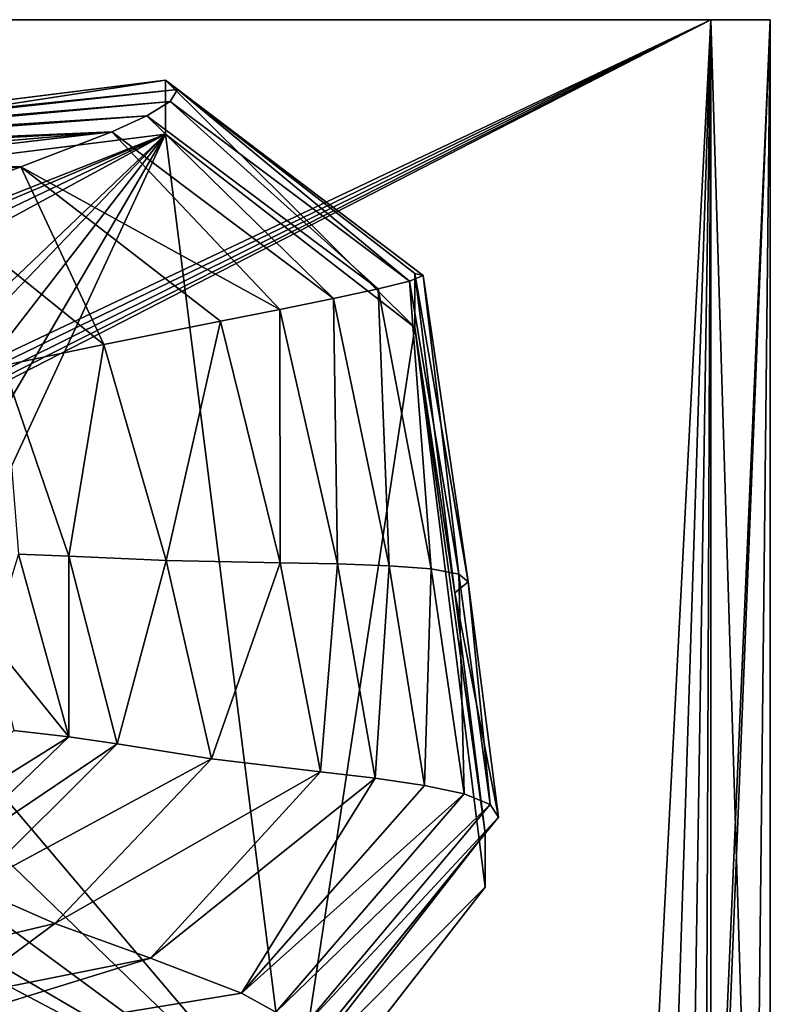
# Model space of a CAD drawing. Header units: millimetres. Extents: x -27 to 27, y -124 to 12.
# Tile 162 of 162: x 10 to 20, y -4 to 9. Entities that reach past the tile are written whole.
import ezdxf

# ---------------------------------------------------------------- set-up
doc = ezdxf.new("R2010")
doc.units = ezdxf.units.MM
doc.header["$LTSCALE"] = 25.4
doc.layers.get('0').update_dxf_attribs({"true_color": 0xff5454})

# ---------------------------------------------------------------- blocks, each defined once
blk = doc.blocks.new('MONO-I-KINKIET-PRZEW_D-GOLD-7773.STL')
at = {"color": 250, "true_color": 0x262626}
mesh = blk.add_polyface(dxfattribs=at)
corners = [(20, 9.2, 1416.792), (19.2, -9.2, 1416.792), (19.2, 9.2, 1416.792), (19.2, -10.586, 1416.792), (19.786, -10, 1416.792), (20, -9.2, 1416.792), (-19.2, 9.2, 1416.792), (-20, -9.2, 1416.792), (-20, 9.2, 1416.792), (-19.786, -10, 1416.792), (-19.2, -10.586, 1416.792), (-19.2, -9.2, 1416.792), (-19.093, -9.6, 1416.792), (-18.4, -10.8, 1416.792), (-18.8, -9.893, 1416.792), (-18.4, -10, 1416.792), (18.4, -10, 1416.792), (18.4, -10.8, 1416.792), (18.8, -9.893, 1416.792), (19.093, -9.6, 1416.792)]
mesh.append_faces([[corners[k] for k in face] for face in [(0, 1, 2), (4, 0, 5), (6, 7, 8)]], dxfattribs={"vtx0": -1, "color": 250})
mesh.append_faces([[corners[k] for k in face] for face in [(3, 0, 4), (7, 6, 9), (9, 6, 10), (10, 12, 13), (13, 16, 17), (17, 18, 3)]], dxfattribs={"vtx0": -1, "vtx1": -1, "color": 250})
mesh.append_faces([[corners[k] for k in face] for face in [(1, 0, 3)]], dxfattribs={"vtx0": -1, "vtx1": -1, "vtx2": -1, "color": 250})
mesh.append_faces([[corners[k] for k in face] for face in [(10, 6, 11), (10, 11, 12), (13, 12, 14), (13, 14, 15), (13, 15, 16), (17, 16, 18), (3, 18, 19), (3, 19, 1)]], dxfattribs={"vtx0": -1, "vtx2": -1, "color": 250})
mesh = blk.add_polyface(dxfattribs=at)
corners = [(-19.2, -10.586, 1546.792), (-19.093, -9.6, 1546.792), (-19.2, -9.2, 1546.792), (-18.4, -10.8, 1546.792), (-18.8, -9.893, 1546.792), (-18.4, -10, 1546.792), (18.4, -10.8, 1546.792), (18.4, -10, 1546.792), (19.2, -10.586, 1546.792), (18.8, -9.893, 1546.792), (19.093, -9.6, 1546.792), (19.2, -9.2, 1546.792), (19.786, -10, 1546.792), (19.2, 9.2, 1546.792), (20, 9.2, 1546.792), (20, -9.2, 1546.792), (-19.786, -10, 1546.792), (-20, 9.2, 1546.792), (-20, -9.2, 1546.792), (-19.2, 9.2, 1546.792)]
mesh.append_faces([[corners[k] for k in face] for face in [(14, 12, 15), (16, 17, 18)]], dxfattribs={"vtx0": -1, "color": 250})
mesh.append_faces([[corners[k] for k in face] for face in [(1, 3, 4), (4, 3, 5), (5, 6, 7), (7, 8, 9), (9, 8, 10), (10, 8, 11), (11, 12, 13), (13, 12, 14), (17, 16, 19), (19, 0, 2)]], dxfattribs={"vtx0": -1, "vtx1": -1, "color": 250})
mesh.append_faces([[corners[k] for k in face] for face in [(0, 1, 2), (1, 0, 3), (5, 3, 6), (7, 6, 8), (11, 8, 12), (19, 16, 0)]], dxfattribs={"vtx0": -1, "vtx2": -1, "color": 250})
mesh = blk.add_polyface(dxfattribs=at)
corners = [(-19.2, 9.2, 1546.792), (19.2, 9.2, 1545.792), (-19.2, 9.2, 1545.792), (19.2, 9.2, 1546.792)]
mesh.append_faces([[corners[k] for k in face] for face in [(0, 1, 2), (1, 0, 3)]], dxfattribs={"vtx0": -1, "color": 250})
mesh = blk.add_polyface(dxfattribs=at)
corners = [(19.2, 9.2, 1545.792), (-19.2, -9, 1545.792), (-19.2, 9.2, 1545.792), (-19.124, -9.383, 1545.792), (-18.907, -9.707, 1545.792), (-18.583, -9.924, 1545.792), (-18.2, -10, 1545.792), (18.2, -10, 1545.792), (18.583, -9.924, 1545.792), (18.907, -9.707, 1545.792), (19.124, -9.383, 1545.792), (19.2, -9, 1545.792)]
mesh.append_faces([[corners[k] for k in face] for face in [(0, 1, 2), (10, 0, 11)]], dxfattribs={"vtx0": -1, "color": 250})
mesh.append_faces([[corners[k] for k in face] for face in [(1, 0, 3), (3, 0, 4), (4, 0, 5), (5, 0, 6), (6, 0, 7), (7, 0, 8), (8, 0, 9), (9, 0, 10)]], dxfattribs={"vtx0": -1, "vtx1": -1, "color": 250})
mesh = blk.add_polyface(dxfattribs=at)
corners = [(-19.124, -9.383, 1546.792), (-19.2, 9.2, 1546.792), (-19.2, -9, 1546.792), (19.2, 9.2, 1546.792), (-18.907, -9.707, 1546.792), (-18.583, -9.924, 1546.792), (-18.2, -10, 1546.792), (18.2, -10, 1546.792), (18.583, -9.924, 1546.792), (18.907, -9.707, 1546.792), (19.124, -9.383, 1546.792), (19.2, -9, 1546.792)]
mesh.append_faces([[corners[k] for k in face] for face in [(0, 1, 2), (3, 10, 11)]], dxfattribs={"vtx0": -1, "color": 250})
mesh.append_faces([[corners[k] for k in face] for face in [(1, 0, 3)]], dxfattribs={"vtx0": -1, "vtx1": -1, "color": 250})
mesh.append_faces([[corners[k] for k in face] for face in [(3, 0, 4), (3, 4, 5), (3, 5, 6), (3, 6, 7), (3, 7, 8), (3, 8, 9), (3, 9, 10)]], dxfattribs={"vtx0": -1, "vtx2": -1, "color": 250})
mesh = blk.add_polyface(dxfattribs=at)
corners = [(-19.2, 9.2, 1417.792), (19.2, 9.2, 1416.792), (-19.2, 9.2, 1416.792), (19.2, 9.2, 1417.792)]
mesh.append_faces([[corners[k] for k in face] for face in [(0, 1, 2), (1, 0, 3)]], dxfattribs={"vtx0": -1, "color": 250})
mesh = blk.add_polyface(dxfattribs=at)
corners = [(19.2, 9.2, 1416.792), (-19.2, -9, 1416.792), (-19.2, 9.2, 1416.792), (-19.124, -9.383, 1416.792), (-18.907, -9.707, 1416.792), (-18.583, -9.924, 1416.792), (-18.2, -10, 1416.792), (18.2, -10, 1416.792), (18.583, -9.924, 1416.792), (18.907, -9.707, 1416.792), (19.124, -9.383, 1416.792), (19.2, -9, 1416.792)]
mesh.append_faces([[corners[k] for k in face] for face in [(0, 1, 2), (10, 0, 11)]], dxfattribs={"vtx0": -1, "color": 250})
mesh.append_faces([[corners[k] for k in face] for face in [(1, 0, 3), (3, 0, 4), (4, 0, 5), (5, 0, 6), (6, 0, 7), (7, 0, 8), (8, 0, 9), (9, 0, 10)]], dxfattribs={"vtx0": -1, "vtx1": -1, "color": 250})
mesh = blk.add_polyface(dxfattribs=at)
corners = [(-19.124, -9.383, 1417.792), (-19.2, 9.2, 1417.792), (-19.2, -9, 1417.792), (19.2, 9.2, 1417.792), (-18.907, -9.707, 1417.792), (-18.583, -9.924, 1417.792), (-18.2, -10, 1417.792), (18.2, -10, 1417.792), (18.583, -9.924, 1417.792), (18.907, -9.707, 1417.792), (19.124, -9.383, 1417.792), (19.2, -9, 1417.792)]
mesh.append_faces([[corners[k] for k in face] for face in [(0, 1, 2), (3, 10, 11)]], dxfattribs={"vtx0": -1, "color": 250})
mesh.append_faces([[corners[k] for k in face] for face in [(1, 0, 3)]], dxfattribs={"vtx0": -1, "vtx1": -1, "color": 250})
mesh.append_faces([[corners[k] for k in face] for face in [(3, 0, 4), (3, 4, 5), (3, 5, 6), (3, 6, 7), (3, 7, 8), (3, 8, 9), (3, 9, 10)]], dxfattribs={"vtx0": -1, "vtx2": -1, "color": 250})
mesh = blk.add_polyface(dxfattribs=at)
corners = [(19.2, 9.2, 1546.792), (20, 9.2, 1416.792), (19.2, 9.2, 1416.792), (20, 9.2, 1546.792)]
mesh.append_faces([[corners[k] for k in face] for face in [(0, 1, 2), (1, 0, 3)]], dxfattribs={"vtx0": -1, "color": 250})
mesh = blk.add_polyface(dxfattribs=at)
corners = [(19.2, 9.2, 1546.792), (19.2, -9.2, 1416.792), (19.2, -9.2, 1546.792), (19.2, 9.2, 1416.792)]
mesh.append_faces([[corners[k] for k in face] for face in [(0, 1, 2), (1, 0, 3)]], dxfattribs={"vtx0": -1, "color": 250})
mesh = blk.add_polyface(dxfattribs=at)
corners = [(19.2, 9.2, 1545.792), (19.2, -9, 1546.792), (19.2, -9, 1545.792), (19.2, 9.2, 1546.792)]
mesh.append_faces([[corners[k] for k in face] for face in [(0, 1, 2), (1, 0, 3)]], dxfattribs={"vtx0": -1, "color": 250})
mesh = blk.add_polyface(dxfattribs=at)
corners = [(19.2, 9.2, 1416.792), (19.2, -9, 1417.792), (19.2, -9, 1416.792), (19.2, 9.2, 1417.792)]
mesh.append_faces([[corners[k] for k in face] for face in [(0, 1, 2), (1, 0, 3)]], dxfattribs={"vtx0": -1, "color": 250})
mesh = blk.add_polyface(dxfattribs=at)
corners = [(20, 9.2, 1416.792), (20, -9.2, 1546.792), (20, -9.2, 1416.792), (20, 9.2, 1546.792)]
mesh.append_faces([[corners[k] for k in face] for face in [(0, 1, 2), (1, 0, 3)]], dxfattribs={"vtx0": -1, "color": 250})
at = {"color": 18, "true_color": 0x000000}
mesh = blk.add_polyface(dxfattribs=at)
corners = [(-13.928, 4.432, 32.087), (11.87, 8.386, 42.85), (11.87, 7.662, 31.874), (-13.928, 5.157, 43.063), (-1.029, 6.772, 42.957), (5.42, 7.579, 42.903), (-7.479, 5.965, 43.01)]
mesh.append_faces([[corners[k] for k in face] for face in [(0, 1, 2), (1, 4, 5), (4, 3, 6)]], dxfattribs={"vtx0": -1, "color": 18})
mesh.append_faces([[corners[k] for k in face] for face in [(1, 3, 4)]], dxfattribs={"vtx0": -1, "vtx1": -1, "vtx2": -1, "color": 18})
mesh.append_faces([[corners[k] for k in face] for face in [(1, 0, 3)]], dxfattribs={"vtx0": -1, "vtx2": -1, "color": 18})
mesh = blk.add_polyface(dxfattribs=at)
corners = [(12.031, 8.262, 44.511), (11.87, 8.386, 42.85), (5.42, 7.579, 42.903)]
mesh.append_faces([[corners[k] for k in face] for face in [(0, 1, 2)]], dxfattribs={"color": 18})
mesh = blk.add_polyface(dxfattribs=at)
corners = [(15.332, 5.759, 44.68), (15.22, 5.789, 43.021), (11.87, 8.386, 42.85)]
mesh.append_faces([[corners[k] for k in face] for face in [(0, 1, 2)]], dxfattribs={"color": 18})
mesh = blk.add_polyface(dxfattribs=at)
corners = [(15.332, 5.759, 44.68), (11.87, 8.386, 42.85), (12.031, 8.262, 44.511)]
mesh.append_faces([[corners[k] for k in face] for face in [(0, 1, 2)]], dxfattribs={"color": 18})
mesh = blk.add_polyface(dxfattribs=at)
corners = [(11.87, 8.386, 42.85), (15.22, 5.064, 32.045), (11.87, 7.662, 31.874), (15.22, 5.789, 43.021)]
mesh.append_faces([[corners[k] for k in face] for face in [(0, 1, 2), (1, 0, 3)]], dxfattribs={"vtx0": -1, "color": 18})
mesh = blk.add_polyface(dxfattribs=at)
corners = [(5.643, 7.564, 44.547), (12.031, 8.262, 44.511), (5.42, 7.579, 42.903)]
mesh.append_faces([[corners[k] for k in face] for face in [(0, 1, 2)]], dxfattribs={"color": 18})
mesh = blk.add_polyface(dxfattribs=at)
corners = [(11.931, 8.1, 46.11), (12.031, 8.262, 44.511), (5.643, 7.564, 44.547)]
mesh.append_faces([[corners[k] for k in face] for face in [(0, 1, 2)]], dxfattribs={"color": 18})
mesh = blk.add_polyface(dxfattribs=at)
corners = [(15.15, 5.687, 46.275), (12.031, 8.262, 44.511), (11.931, 8.1, 46.11)]
mesh.append_faces([[corners[k] for k in face] for face in [(0, 1, 2)]], dxfattribs={"color": 18})
mesh = blk.add_polyface(dxfattribs=at)
corners = [(15.15, 5.687, 46.275), (15.332, 5.759, 44.68), (12.031, 8.262, 44.511)]
mesh.append_faces([[corners[k] for k in face] for face in [(0, 1, 2)]], dxfattribs={"color": 18})
mesh = blk.add_polyface(dxfattribs=at)
corners = [(5.68, 7.521, 46.134), (11.931, 8.1, 46.11), (5.643, 7.564, 44.547)]
mesh.append_faces([[corners[k] for k in face] for face in [(0, 1, 2)]], dxfattribs={"color": 18})
mesh = blk.add_polyface(dxfattribs=at)
corners = [(11.62, 7.908, 47.66), (11.931, 8.1, 46.11), (5.68, 7.521, 46.134)]
mesh.append_faces([[corners[k] for k in face] for face in [(0, 1, 2)]], dxfattribs={"color": 18})
mesh = blk.add_polyface(dxfattribs=at)
corners = [(14.731, 5.582, 47.819), (11.931, 8.1, 46.11), (11.62, 7.908, 47.66)]
mesh.append_faces([[corners[k] for k in face] for face in [(0, 1, 2)]], dxfattribs={"color": 18})
mesh = blk.add_polyface(dxfattribs=at)
corners = [(14.731, 5.582, 47.819), (15.15, 5.687, 46.275), (11.931, 8.1, 46.11)]
mesh.append_faces([[corners[k] for k in face] for face in [(0, 1, 2)]], dxfattribs={"color": 18})
mesh = blk.add_polyface(dxfattribs=at)
corners = [(11.148, 7.693, 49.172), (11.62, 7.908, 47.66), (5.568, 7.456, 47.676)]
mesh.append_faces([[corners[k] for k in face] for face in [(0, 1, 2)]], dxfattribs={"color": 18})
mesh = blk.add_polyface(dxfattribs=at)
corners = [(5.568, 7.456, 47.676), (11.62, 7.908, 47.66), (5.68, 7.521, 46.134)]
mesh.append_faces([[corners[k] for k in face] for face in [(0, 1, 2)]], dxfattribs={"color": 18})
mesh = blk.add_polyface(dxfattribs=at)
corners = [(14.13, 5.452, 49.324), (11.62, 7.908, 47.66), (11.148, 7.693, 49.172)]
mesh.append_faces([[corners[k] for k in face] for face in [(0, 1, 2)]], dxfattribs={"color": 18})
mesh = blk.add_polyface(dxfattribs=at)
corners = [(14.13, 5.452, 49.324), (14.731, 5.582, 47.819), (11.62, 7.908, 47.66)]
mesh.append_faces([[corners[k] for k in face] for face in [(0, 1, 2)]], dxfattribs={"color": 18})
mesh = blk.add_polyface(dxfattribs=at)
corners = [(7.84, 7.41, 50.659), (11.148, 7.693, 49.172), (5.343, 7.374, 49.183)]
mesh.append_faces([[corners[k] for k in face] for face in [(0, 1, 2)]], dxfattribs={"color": 18})
mesh = blk.add_polyface(dxfattribs=at)
corners = [(5.343, 7.374, 49.183), (11.148, 7.693, 49.172), (5.568, 7.456, 47.676)]
mesh.append_faces([[corners[k] for k in face] for face in [(0, 1, 2)]], dxfattribs={"color": 18})
mesh = blk.add_polyface(dxfattribs=at)
corners = [(9.924, 7.224, 52.127), (11.148, 7.693, 49.172), (7.35, 7.248, 52.127)]
mesh.append_faces([[corners[k] for k in face] for face in [(0, 1, 2)]], dxfattribs={"color": 18})
mesh = blk.add_polyface(dxfattribs=at)
corners = [(7.35, 7.248, 52.127), (11.148, 7.693, 49.172), (7.84, 7.41, 50.659)]
mesh.append_faces([[corners[k] for k in face] for face in [(0, 1, 2)]], dxfattribs={"color": 18})
mesh = blk.add_polyface(dxfattribs=at)
corners = [(9.924, 7.224, 52.127), (13.405, 5.304, 50.801), (11.148, 7.693, 49.172)]
mesh.append_faces([[corners[k] for k in face] for face in [(0, 1, 2)]], dxfattribs={"color": 18})
mesh = blk.add_polyface(dxfattribs=at)
corners = [(13.405, 5.304, 50.801), (14.13, 5.452, 49.324), (11.148, 7.693, 49.172)]
mesh.append_faces([[corners[k] for k in face] for face in [(0, 1, 2)]], dxfattribs={"color": 18})
mesh = blk.add_polyface(dxfattribs=at)
corners = [(-13.928, 4.432, 32.087), (-15.585, -6.435, 32.805), (-16.531, 1.09, 32.308), (-12.235, -9.032, 32.976), (-8.472, -0.919, 32.441), (-7.875, -0.153, 32.39), (-6.974, 0.214, 32.366), (11.87, 7.662, 31.874), (-8.605, -1.881, 32.504), (-6.01, 0.081, 32.374), (-5.241, -0.515, 32.414), (-4.874, -1.414, 32.473), (5.427, 1.512, 32.28), (4.83, 0.746, 32.331), (4.697, -0.216, 32.394), (6.328, 1.879, 32.256), (7.292, 1.746, 32.264), (8.061, 1.15, 32.304), (8.428, 0.251, 32.363), (-6.506, -3.509, 32.612), (13.562, -5.803, 32.763), (-7.47, -3.376, 32.603), (-8.238, -2.781, 32.563), (-5.604, -3.143, 32.587), (-5.007, -2.376, 32.537), (5.832, -1.711, 32.493), (5.064, -1.116, 32.453), (6.796, -1.844, 32.502), (7.698, -1.478, 32.477), (8.295, -0.711, 32.427), (15.22, 5.064, 32.045), (16.166, -2.461, 32.542)]
mesh.append_faces([[corners[k] for k in face] for face in [(0, 1, 2), (20, 30, 31)]], dxfattribs={"vtx0": -1, "color": 18})
mesh.append_faces([[corners[k] for k in face] for face in [(1, 0, 3), (4, 0, 5), (5, 0, 6), (6, 7, 9), (9, 7, 10), (10, 7, 11), (12, 7, 15), (15, 7, 16), (16, 7, 17), (17, 7, 18), (3, 19, 20), (19, 3, 21), (21, 3, 22), (22, 3, 8), (25, 11, 26), (26, 11, 14)]], dxfattribs={"vtx0": -1, "vtx1": -1, "color": 18})
mesh.append_faces([[corners[k] for k in face] for face in [(3, 0, 4), (11, 7, 12), (20, 11, 25), (20, 18, 7)]], dxfattribs={"vtx0": -1, "vtx1": -1, "vtx2": -1, "color": 18})
mesh.append_faces([[corners[k] for k in face] for face in [(6, 0, 7), (3, 4, 8), (11, 12, 13), (11, 13, 14), (20, 19, 23), (20, 23, 24), (20, 24, 11), (20, 25, 27), (20, 27, 28), (20, 28, 29), (20, 29, 18), (20, 7, 30)]], dxfattribs={"vtx0": -1, "vtx2": -1, "color": 18})
mesh = blk.add_polyface(dxfattribs=at)
corners = [(6.392, 6.927, 55.064), (9.924, 7.224, 52.127), (7.35, 7.248, 52.127)]
mesh.append_faces([[corners[k] for k in face] for face in [(0, 1, 2)]], dxfattribs={"color": 18})
mesh = blk.add_polyface(dxfattribs=at)
corners = [(8.661, 6.749, 55.07), (9.924, 7.224, 52.127), (6.392, 6.927, 55.064)]
mesh.append_faces([[corners[k] for k in face] for face in [(0, 1, 2)]], dxfattribs={"color": 18})
mesh = blk.add_polyface(dxfattribs=at)
corners = [(11.039, 4.834, 55.192), (9.924, 7.224, 52.127), (8.661, 6.749, 55.07)]
mesh.append_faces([[corners[k] for k in face] for face in [(0, 1, 2)]], dxfattribs={"color": 18})
mesh = blk.add_polyface(dxfattribs=at)
corners = [(11.039, 4.834, 55.192), (12.61, 5.146, 52.264), (9.924, 7.224, 52.127)]
mesh.append_faces([[corners[k] for k in face] for face in [(0, 1, 2)]], dxfattribs={"color": 18})
mesh = blk.add_polyface(dxfattribs=at)
corners = [(12.61, 5.146, 52.264), (13.405, 5.304, 50.801), (9.924, 7.224, 52.127)]
mesh.append_faces([[corners[k] for k in face] for face in [(0, 1, 2)]], dxfattribs={"color": 18})
mesh = blk.add_polyface(dxfattribs=at)
corners = [(9.693, 4.553, 58.16), (11.039, 4.834, 55.192), (8.661, 6.749, 55.07)]
mesh.append_faces([[corners[k] for k in face] for face in [(0, 1, 2)]], dxfattribs={"color": 18})
mesh = blk.add_polyface(dxfattribs=at)
corners = [(15.332, 5.759, 44.68), (15.15, 5.687, 46.275), (15.814, 1.747, 46.537)]
mesh.append_faces([[corners[k] for k in face] for face in [(0, 1, 2)]], dxfattribs={"color": 18})
mesh = blk.add_polyface(dxfattribs=at)
corners = [(15.22, 5.789, 43.021), (15.94, 1.643, 44.953), (15.759, 1.496, 43.305)]
mesh.append_faces([[corners[k] for k in face] for face in [(0, 1, 2)]], dxfattribs={"color": 18})
mesh = blk.add_polyface(dxfattribs=at)
corners = [(15.22, 5.789, 43.021), (15.332, 5.759, 44.68), (15.94, 1.643, 44.953)]
mesh.append_faces([[corners[k] for k in face] for face in [(0, 1, 2)]], dxfattribs={"color": 18})
mesh = blk.add_polyface(dxfattribs=at)
corners = [(15.22, 5.064, 32.045), (16.166, -1.736, 43.518), (16.166, -2.461, 32.542), (15.759, 1.496, 43.305), (15.22, 5.789, 43.021)]
mesh.append_faces([[corners[k] for k in face] for face in [(0, 1, 2), (3, 0, 4)]], dxfattribs={"vtx0": -1, "color": 18})
mesh.append_faces([[corners[k] for k in face] for face in [(1, 0, 3)]], dxfattribs={"vtx0": -1, "vtx1": -1, "color": 18})
mesh = blk.add_polyface(dxfattribs=at)
corners = [(15.332, 5.759, 44.68), (15.814, 1.747, 46.537), (15.94, 1.643, 44.953)]
mesh.append_faces([[corners[k] for k in face] for face in [(0, 1, 2)]], dxfattribs={"color": 18})
mesh = blk.add_polyface(dxfattribs=at)
corners = [(14.731, 5.582, 47.819), (14.13, 5.452, 49.324), (14.877, 1.86, 49.562)]
mesh.append_faces([[corners[k] for k in face] for face in [(0, 1, 2)]], dxfattribs={"color": 18})
mesh = blk.add_polyface(dxfattribs=at)
corners = [(15.15, 5.687, 46.275), (14.731, 5.582, 47.819), (15.441, 1.817, 48.069)]
mesh.append_faces([[corners[k] for k in face] for face in [(0, 1, 2)]], dxfattribs={"color": 18})
mesh = blk.add_polyface(dxfattribs=at)
corners = [(14.731, 5.582, 47.819), (14.877, 1.86, 49.562), (15.441, 1.817, 48.069)]
mesh.append_faces([[corners[k] for k in face] for face in [(0, 1, 2)]], dxfattribs={"color": 18})
mesh = blk.add_polyface(dxfattribs=at)
corners = [(15.15, 5.687, 46.275), (15.441, 1.817, 48.069), (15.814, 1.747, 46.537)]
mesh.append_faces([[corners[k] for k in face] for face in [(0, 1, 2)]], dxfattribs={"color": 18})
mesh = blk.add_polyface(dxfattribs=at)
corners = [(14.13, 5.452, 49.324), (13.405, 5.304, 50.801), (14.181, 1.884, 51.028)]
mesh.append_faces([[corners[k] for k in face] for face in [(0, 1, 2)]], dxfattribs={"color": 18})
mesh = blk.add_polyface(dxfattribs=at)
corners = [(14.13, 5.452, 49.324), (14.181, 1.884, 51.028), (14.877, 1.86, 49.562)]
mesh.append_faces([[corners[k] for k in face] for face in [(0, 1, 2)]], dxfattribs={"color": 18})
mesh = blk.add_polyface(dxfattribs=at)
corners = [(13.405, 5.304, 50.801), (12.61, 5.146, 52.264), (13.411, 1.899, 52.478)]
mesh.append_faces([[corners[k] for k in face] for face in [(0, 1, 2)]], dxfattribs={"color": 18})
mesh = blk.add_polyface(dxfattribs=at)
corners = [(13.405, 5.304, 50.801), (13.411, 1.899, 52.478), (14.181, 1.884, 51.028)]
mesh.append_faces([[corners[k] for k in face] for face in [(0, 1, 2)]], dxfattribs={"color": 18})
mesh = blk.add_polyface(dxfattribs=at)
corners = [(12.61, 5.146, 52.264), (11.039, 4.834, 55.192), (11.88, 1.929, 55.382)]
mesh.append_faces([[corners[k] for k in face] for face in [(0, 1, 2)]], dxfattribs={"color": 18})
mesh = blk.add_polyface(dxfattribs=at)
corners = [(12.61, 5.146, 52.264), (11.88, 1.929, 55.382), (13.411, 1.899, 52.478)]
mesh.append_faces([[corners[k] for k in face] for face in [(0, 1, 2)]], dxfattribs={"color": 18})
mesh = blk.add_polyface(dxfattribs=at)
corners = [(11.039, 4.834, 55.192), (9.693, 4.553, 58.16), (10.569, 1.989, 58.328)]
mesh.append_faces([[corners[k] for k in face] for face in [(0, 1, 2)]], dxfattribs={"color": 18})
mesh = blk.add_polyface(dxfattribs=at)
corners = [(11.039, 4.834, 55.192), (10.569, 1.989, 58.328), (11.88, 1.929, 55.382)]
mesh.append_faces([[corners[k] for k in face] for face in [(0, 1, 2)]], dxfattribs={"color": 18})
mesh = blk.add_polyface(dxfattribs=at)
corners = [(9.693, 4.553, 58.16), (9.896, 2.015, 59.786), (10.569, 1.989, 58.328)]
mesh.append_faces([[corners[k] for k in face] for face in [(0, 1, 2)]], dxfattribs={"color": 18})
mesh = blk.add_polyface(dxfattribs=at)
corners = [(9.896, 2.015, 59.786), (9.529, 0.843, 61.289), (10.572, -0.439, 59.95)]
mesh.append_faces([[corners[k] for k in face] for face in [(0, 1, 2)]], dxfattribs={"color": 18})
mesh = blk.add_polyface(dxfattribs=at)
corners = [(9.896, 2.015, 59.786), (10.572, -0.439, 59.95), (10.569, 1.989, 58.328)]
mesh.append_faces([[corners[k] for k in face] for face in [(0, 1, 2)]], dxfattribs={"color": 18})
mesh = blk.add_polyface(dxfattribs=at)
corners = [(10.569, 1.989, 58.328), (11.222, -0.535, 58.497), (11.88, 1.929, 55.382)]
mesh.append_faces([[corners[k] for k in face] for face in [(0, 1, 2)]], dxfattribs={"color": 18})
mesh = blk.add_polyface(dxfattribs=at)
corners = [(10.569, 1.989, 58.328), (10.572, -0.439, 59.95), (11.222, -0.535, 58.497)]
mesh.append_faces([[corners[k] for k in face] for face in [(0, 1, 2)]], dxfattribs={"color": 18})
mesh = blk.add_polyface(dxfattribs=at)
corners = [(11.88, 1.929, 55.382), (11.222, -0.535, 58.497), (12.487, -0.735, 55.56)]
mesh.append_faces([[corners[k] for k in face] for face in [(0, 1, 2)]], dxfattribs={"color": 18})
mesh = blk.add_polyface(dxfattribs=at)
corners = [(11.88, 1.929, 55.382), (12.487, -0.735, 55.56), (13.411, 1.899, 52.478)]
mesh.append_faces([[corners[k] for k in face] for face in [(0, 1, 2)]], dxfattribs={"color": 18})
mesh = blk.add_polyface(dxfattribs=at)
corners = [(13.411, 1.899, 52.478), (12.487, -0.735, 55.56), (13.954, -0.909, 52.664)]
mesh.append_faces([[corners[k] for k in face] for face in [(0, 1, 2)]], dxfattribs={"color": 18})
mesh = blk.add_polyface(dxfattribs=at)
corners = [(13.411, 1.899, 52.478), (13.954, -0.909, 52.664), (14.181, 1.884, 51.028)]
mesh.append_faces([[corners[k] for k in face] for face in [(0, 1, 2)]], dxfattribs={"color": 18})
mesh = blk.add_polyface(dxfattribs=at)
corners = [(14.181, 1.884, 51.028), (13.954, -0.909, 52.664), (14.689, -0.996, 51.217)]
mesh.append_faces([[corners[k] for k in face] for face in [(0, 1, 2)]], dxfattribs={"color": 18})
mesh = blk.add_polyface(dxfattribs=at)
corners = [(14.181, 1.884, 51.028), (14.689, -0.996, 51.217), (14.877, 1.86, 49.562)]
mesh.append_faces([[corners[k] for k in face] for face in [(0, 1, 2)]], dxfattribs={"color": 18})
mesh = blk.add_polyface(dxfattribs=at)
corners = [(14.877, 1.86, 49.562), (14.689, -0.996, 51.217), (15.351, -1.093, 49.755)]
mesh.append_faces([[corners[k] for k in face] for face in [(0, 1, 2)]], dxfattribs={"color": 18})
mesh = blk.add_polyface(dxfattribs=at)
corners = [(14.877, 1.86, 49.562), (15.351, -1.093, 49.755), (15.441, 1.817, 48.069)]
mesh.append_faces([[corners[k] for k in face] for face in [(0, 1, 2)]], dxfattribs={"color": 18})
mesh = blk.add_polyface(dxfattribs=at)
corners = [(15.441, 1.817, 48.069), (15.351, -1.093, 49.755), (15.885, -1.208, 48.266)]
mesh.append_faces([[corners[k] for k in face] for face in [(0, 1, 2)]], dxfattribs={"color": 18})
mesh = blk.add_polyface(dxfattribs=at)
corners = [(15.441, 1.817, 48.069), (15.885, -1.208, 48.266), (15.814, 1.747, 46.537)]
mesh.append_faces([[corners[k] for k in face] for face in [(0, 1, 2)]], dxfattribs={"color": 18})
mesh = blk.add_polyface(dxfattribs=at)
corners = [(15.814, 1.747, 46.537), (16.235, -1.348, 46.739), (15.94, 1.643, 44.953)]
mesh.append_faces([[corners[k] for k in face] for face in [(0, 1, 2)]], dxfattribs={"color": 18})
mesh = blk.add_polyface(dxfattribs=at)
corners = [(15.814, 1.747, 46.537), (15.885, -1.208, 48.266), (16.235, -1.348, 46.739)]
mesh.append_faces([[corners[k] for k in face] for face in [(0, 1, 2)]], dxfattribs={"color": 18})
mesh = blk.add_polyface(dxfattribs=at)
corners = [(15.94, 1.643, 44.953), (16.347, -1.522, 45.16), (15.759, 1.496, 43.305)]
mesh.append_faces([[corners[k] for k in face] for face in [(0, 1, 2)]], dxfattribs={"color": 18})
mesh = blk.add_polyface(dxfattribs=at)
corners = [(15.94, 1.643, 44.953), (16.235, -1.348, 46.739), (16.347, -1.522, 45.16)]
mesh.append_faces([[corners[k] for k in face] for face in [(0, 1, 2)]], dxfattribs={"color": 18})
mesh = blk.add_polyface(dxfattribs=at)
corners = [(15.759, 1.496, 43.305), (16.347, -1.522, 45.16), (16.166, -1.736, 43.518)]
mesh.append_faces([[corners[k] for k in face] for face in [(0, 1, 2)]], dxfattribs={"color": 18})
mesh = blk.add_polyface(dxfattribs=at)
corners = [(9.529, 0.843, 61.289), (9.833, -0.357, 61.37), (10.572, -0.439, 59.95)]
mesh.append_faces([[corners[k] for k in face] for face in [(0, 1, 2)]], dxfattribs={"color": 18})
mesh = blk.add_polyface(dxfattribs=at)
corners = [(8.075, -2.001, 61.481), (10.572, -0.439, 59.95), (9.833, -0.357, 61.37)]
mesh.append_faces([[corners[k] for k in face] for face in [(0, 1, 2)]], dxfattribs={"color": 18})
mesh = blk.add_polyface(dxfattribs=at)
corners = [(10.572, -0.439, 59.95), (8.075, -2.001, 61.481), (8.714, -2.226, 60.072)]
mesh.append_faces([[corners[k] for k in face] for face in [(0, 1, 2)]], dxfattribs={"color": 18})
mesh = blk.add_polyface(dxfattribs=at)
corners = [(8.714, -2.226, 60.072), (11.222, -0.535, 58.497), (10.572, -0.439, 59.95)]
mesh.append_faces([[corners[k] for k in face] for face in [(0, 1, 2)]], dxfattribs={"color": 18})
mesh = blk.add_polyface(dxfattribs=at)
corners = [(11.222, -0.535, 58.497), (8.714, -2.226, 60.072), (9.279, -2.465, 58.63)]
mesh.append_faces([[corners[k] for k in face] for face in [(0, 1, 2)]], dxfattribs={"color": 18})
mesh = blk.add_polyface(dxfattribs=at)
corners = [(11.222, -0.535, 58.497), (9.279, -2.465, 58.63), (12.487, -0.735, 55.56)]
mesh.append_faces([[corners[k] for k in face] for face in [(0, 1, 2)]], dxfattribs={"color": 18})
mesh = blk.add_polyface(dxfattribs=at)
corners = [(12.487, -0.735, 55.56), (9.279, -2.465, 58.63), (10.384, -2.951, 55.712)]
mesh.append_faces([[corners[k] for k in face] for face in [(0, 1, 2)]], dxfattribs={"color": 18})
mesh = blk.add_polyface(dxfattribs=at)
corners = [(12.487, -0.735, 55.56), (10.384, -2.951, 55.712), (13.954, -0.909, 52.664)]
mesh.append_faces([[corners[k] for k in face] for face in [(0, 1, 2)]], dxfattribs={"color": 18})
mesh = blk.add_polyface(dxfattribs=at)
corners = [(13.954, -0.909, 52.664), (10.384, -2.951, 55.712), (11.669, -3.414, 52.83)]
mesh.append_faces([[corners[k] for k in face] for face in [(0, 1, 2)]], dxfattribs={"color": 18})
mesh = blk.add_polyface(dxfattribs=at)
corners = [(13.954, -0.909, 52.664), (11.669, -3.414, 52.83), (14.689, -0.996, 51.217)]
mesh.append_faces([[corners[k] for k in face] for face in [(0, 1, 2)]], dxfattribs={"color": 18})
mesh = blk.add_polyface(dxfattribs=at)
corners = [(14.689, -0.996, 51.217), (11.669, -3.414, 52.83), (12.89, -3.887, 49.935)]
mesh.append_faces([[corners[k] for k in face] for face in [(0, 1, 2)]], dxfattribs={"color": 18})
mesh = blk.add_polyface(dxfattribs=at)
corners = [(14.689, -0.996, 51.217), (12.89, -3.887, 49.935), (15.351, -1.093, 49.755)]
mesh.append_faces([[corners[k] for k in face] for face in [(0, 1, 2)]], dxfattribs={"color": 18})
mesh = blk.add_polyface(dxfattribs=at)
corners = [(15.351, -1.093, 49.755), (12.89, -3.887, 49.935), (15.885, -1.208, 48.266)]
mesh.append_faces([[corners[k] for k in face] for face in [(0, 1, 2)]], dxfattribs={"color": 18})
mesh = blk.add_polyface(dxfattribs=at)
corners = [(15.885, -1.208, 48.266), (12.89, -3.887, 49.935), (13.353, -4.144, 48.455)]
mesh.append_faces([[corners[k] for k in face] for face in [(0, 1, 2)]], dxfattribs={"color": 18})
mesh = blk.add_polyface(dxfattribs=at)
corners = [(15.885, -1.208, 48.266), (13.353, -4.144, 48.455), (16.235, -1.348, 46.739)]
mesh.append_faces([[corners[k] for k in face] for face in [(0, 1, 2)]], dxfattribs={"color": 18})
mesh = blk.add_polyface(dxfattribs=at)
corners = [(16.235, -1.348, 46.739), (13.353, -4.144, 48.455), (13.652, -4.423, 46.936)]
mesh.append_faces([[corners[k] for k in face] for face in [(0, 1, 2)]], dxfattribs={"color": 18})
mesh = blk.add_polyface(dxfattribs=at)
corners = [(16.235, -1.348, 46.739), (13.652, -4.423, 46.936), (16.347, -1.522, 45.16)]
mesh.append_faces([[corners[k] for k in face] for face in [(0, 1, 2)]], dxfattribs={"color": 18})
mesh = blk.add_polyface(dxfattribs=at)
corners = [(16.347, -1.522, 45.16), (13.652, -4.423, 46.936), (13.738, -4.733, 45.368)]
mesh.append_faces([[corners[k] for k in face] for face in [(0, 1, 2)]], dxfattribs={"color": 18})
mesh = blk.add_polyface(dxfattribs=at)
corners = [(16.347, -1.522, 45.16), (13.738, -4.733, 45.368), (16.166, -1.736, 43.518)]
mesh.append_faces([[corners[k] for k in face] for face in [(0, 1, 2)]], dxfattribs={"color": 18})
mesh = blk.add_polyface(dxfattribs=at)
corners = [(16.166, -1.736, 43.518), (13.738, -4.733, 45.368), (13.562, -5.078, 43.739)]
mesh.append_faces([[corners[k] for k in face] for face in [(0, 1, 2)]], dxfattribs={"color": 18})
mesh = blk.add_polyface(dxfattribs=at)
corners = [(16.166, -2.461, 32.542), (13.562, -5.078, 43.739), (13.562, -5.803, 32.763), (16.166, -1.736, 43.518)]
mesh.append_faces([[corners[k] for k in face] for face in [(0, 1, 2), (1, 0, 3)]], dxfattribs={"vtx0": -1, "color": 18})
mesh = blk.add_polyface(dxfattribs=at)
corners = [(9.279, -2.465, 58.63), (8.046, -3.505, 55.754), (10.384, -2.951, 55.712)]
mesh.append_faces([[corners[k] for k in face] for face in [(0, 1, 2)]], dxfattribs={"color": 18})
mesh = blk.add_polyface(dxfattribs=at)
corners = [(8.046, -3.505, 55.754), (9.044, -3.939, 52.866), (10.384, -2.951, 55.712)]
mesh.append_faces([[corners[k] for k in face] for face in [(0, 1, 2)]], dxfattribs={"color": 18})
mesh = blk.add_polyface(dxfattribs=at)
corners = [(10.384, -2.951, 55.712), (9.044, -3.939, 52.866), (11.669, -3.414, 52.83)]
mesh.append_faces([[corners[k] for k in face] for face in [(0, 1, 2)]], dxfattribs={"color": 18})
mesh = blk.add_polyface(dxfattribs=at)
corners = [(11.669, -3.414, 52.83), (7.024, -4.85, 49.989), (12.89, -3.887, 49.935)]
mesh.append_faces([[corners[k] for k in face] for face in [(0, 1, 2)]], dxfattribs={"color": 18})
mesh = blk.add_polyface(dxfattribs=at)
corners = [(9.044, -3.939, 52.866), (7.024, -4.85, 49.989), (11.669, -3.414, 52.83)]
mesh.append_faces([[corners[k] for k in face] for face in [(0, 1, 2)]], dxfattribs={"color": 18})
mesh = blk.add_polyface(dxfattribs=at)
corners = [(7.024, -4.85, 49.989), (13.353, -4.144, 48.455), (12.89, -3.887, 49.935)]
mesh.append_faces([[corners[k] for k in face] for face in [(0, 1, 2)]], dxfattribs={"color": 18})

msp = doc.modelspace()

# ---------------------------------------------------------------- block references
at = {"color": 0}
msp.add_blockref('MONO-I-KINKIET-PRZEW_D-GOLD-7773.STL', (0, 0), dxfattribs=at)

doc.saveas('drawing.dxf')
